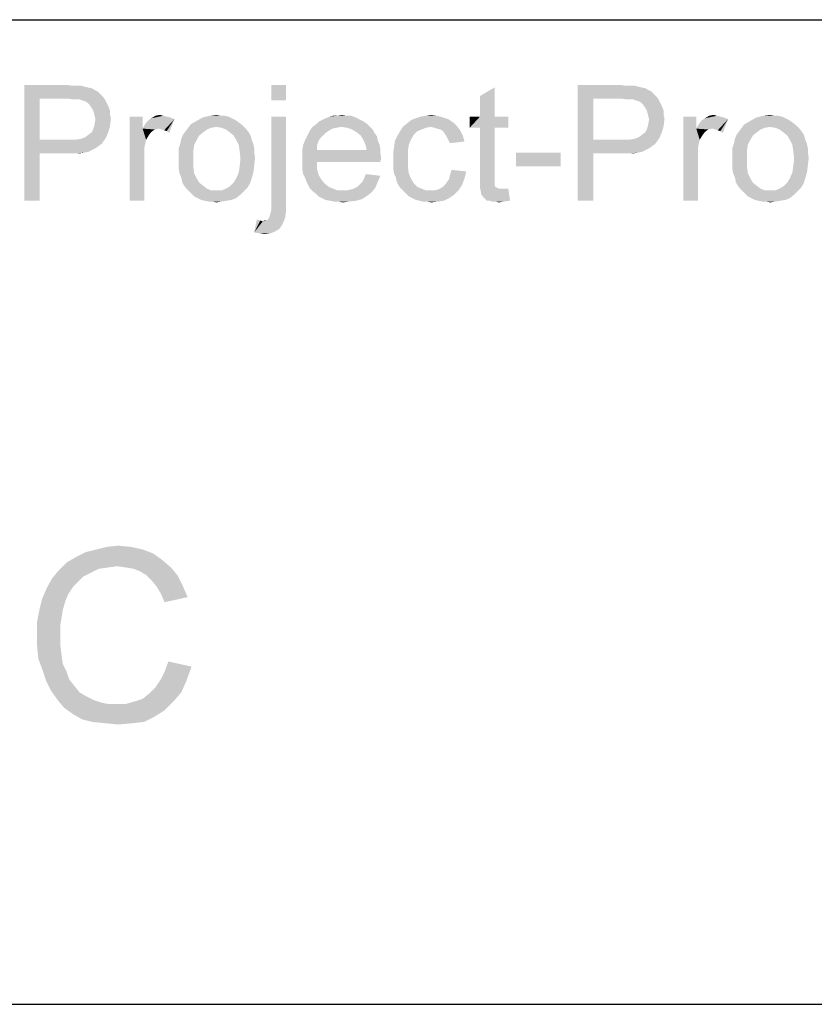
# Model space of a CAD drawing. Header units: millimetres. Extents: x 0 to 594, y 1 to 420.
# Tile 188 of 214: x 528 to 542, y 64 to 81. Entities that reach past the tile are written whole.
import ezdxf

# ---------------------------------------------------------------- set-up
doc = ezdxf.new("R2010")
doc.units = ezdxf.units.MM
doc.header["$LTSCALE"] = 32.67
doc.layers.add('61765N-2-A-2_DXF_FORMAT', color=7, linetype='CONTINUOUS')
doc.layers.add('DETAIL', color=7, linetype='CONTINUOUS')

msp = doc.modelspace()

# ---------------------------------------------------------------- linework, layer by layer
at = {"layer": '61765N-2-A-2_DXF_FORMAT', "color": 2, "linetype": 'Continuous'}
for p, q in [((409, 80.662), (584, 80.662)), ((409, 63.662), (584, 63.662))]:
    msp.add_line(p, q, dxfattribs=at)
at = {"layer": 'DETAIL', "color": 2, "linetype": 'Continuous'}
for points in [[(528.4222, 79.537), (529.1482, 79.537), (528.6889, 79.3)], [(528.6889, 79.3), (528.4222, 77.537), (528.4222, 79.537)], [(529.1482, 79.537), (529.2519, 79.5222), (528.6889, 79.3)], [(529.4, 79.5222), (529.4593, 79.5074), (528.6889, 79.3)], [(529.3259, 79.5222), (529.4, 79.5222), (528.6889, 79.3)], [(529.2519, 79.5222), (529.3259, 79.5222), (528.6889, 79.3)], [(529.4593, 79.5074), (529.5185, 79.4926), (528.6889, 79.3)], [(529.5185, 79.4926), (529.5926, 79.4777), (528.6889, 79.3)], [(529.5926, 79.4777), (529.637, 79.4481), (528.6889, 79.3)], [(529.637, 79.4481), (529.6963, 79.4185), (528.6889, 79.3)], [(529.6963, 79.4185), (529.7407, 79.374), (528.6889, 79.3)], [(532.9407, 79.537), (532.6889, 79.2703), (532.6889, 79.537)], [(532.6889, 79.2703), (532.9407, 79.537), (532.9407, 79.2703)], [(536.2889, 78.9889), (536.2889, 79.3444), (536.5407, 79.4926)], [(536.2889, 78.9889), (536.5407, 79.4926), (536.5407, 78.9889)], [(537.9778, 79.537), (538.7037, 79.537), (538.2444, 79.3)], [(538.2444, 79.3), (537.9778, 77.537), (537.9778, 79.537)], [(538.7037, 79.537), (538.8074, 79.5222), (538.2444, 79.3)], [(538.9556, 79.5222), (539.0148, 79.5074), (538.2444, 79.3)], [(538.8815, 79.5222), (538.9556, 79.5222), (538.2444, 79.3)], [(538.8074, 79.5222), (538.8815, 79.5222), (538.2444, 79.3)], [(539.0148, 79.5074), (539.0741, 79.4926), (538.2444, 79.3)], [(539.0741, 79.4926), (539.1482, 79.4777), (538.2444, 79.3)], [(539.1482, 79.4777), (539.1926, 79.4481), (538.2444, 79.3)], [(539.1926, 79.4481), (539.2519, 79.4185), (538.2444, 79.3)], [(539.2519, 79.4185), (539.2963, 79.374), (538.2444, 79.3)], [(528.6889, 79.3), (528.6889, 78.5889), (528.4222, 77.537)], [(529.7407, 79.374), (529.7852, 79.3296), (528.6889, 79.3)], [(529.1778, 79.3), (528.6889, 79.3), (529.7852, 79.3296)], [(529.2667, 79.2851), (529.1778, 79.3), (529.7852, 79.3296)], [(529.3259, 79.2851), (529.2667, 79.2851), (529.7852, 79.3296)], [(529.3852, 79.2851), (529.3259, 79.2851), (529.7852, 79.3296)], [(529.3852, 79.2851), (529.7852, 79.3296), (529.8148, 79.2851)], [(529.8148, 79.2851), (529.4148, 79.2703), (529.3852, 79.2851)], [(529.4741, 79.2555), (529.4148, 79.2703), (529.8148, 79.2851)], [(529.5185, 79.2259), (529.4741, 79.2555), (529.8148, 79.2851)], [(529.5185, 79.2259), (529.8148, 79.2851), (529.8444, 79.2259)], [(529.8444, 79.2259), (529.5482, 79.1963), (529.5185, 79.2259)], [(529.5482, 79.1963), (529.8444, 79.2259), (529.8741, 79.1666)], [(538.2444, 79.3), (538.2444, 78.5889), (537.9778, 77.537)], [(539.2963, 79.374), (539.3407, 79.3296), (538.2444, 79.3)], [(538.7333, 79.3), (538.2444, 79.3), (539.3407, 79.3296)], [(538.8222, 79.2851), (538.7333, 79.3), (539.3407, 79.3296)], [(538.8815, 79.2851), (538.8222, 79.2851), (539.3407, 79.3296)], [(538.9407, 79.2851), (538.8815, 79.2851), (539.3407, 79.3296)], [(538.9407, 79.2851), (539.3407, 79.3296), (539.3704, 79.2851)], [(539.3704, 79.2851), (538.9704, 79.2703), (538.9407, 79.2851)], [(539.0296, 79.2555), (538.9704, 79.2703), (539.3704, 79.2851)], [(539.0741, 79.2259), (539.0296, 79.2555), (539.3704, 79.2851)], [(539.0741, 79.2259), (539.3704, 79.2851), (539.4, 79.2259)], [(539.4, 79.2259), (539.1037, 79.1963), (539.0741, 79.2259)], [(539.1037, 79.1963), (539.4, 79.2259), (539.4296, 79.1666)], [(529.8741, 79.1666), (529.5778, 79.1518), (529.5482, 79.1963)], [(529.6074, 79.1074), (529.5778, 79.1518), (529.8741, 79.1666)], [(529.6074, 79.1074), (529.8741, 79.1666), (529.9037, 79.0926)], [(529.9037, 79.0926), (529.6222, 79.0629), (529.6074, 79.1074)], [(529.6222, 79.0629), (529.9037, 79.0926), (529.9037, 79.0185)], [(529.9037, 79.0185), (529.637, 79.0037), (529.6222, 79.0629)], [(539.4296, 79.1666), (539.1333, 79.1518), (539.1037, 79.1963)], [(539.163, 79.1074), (539.1333, 79.1518), (539.4296, 79.1666)], [(539.163, 79.1074), (539.4296, 79.1666), (539.4593, 79.0926)], [(539.4593, 79.0926), (539.1778, 79.0629), (539.163, 79.1074)], [(539.1778, 79.0629), (539.4593, 79.0926), (539.4593, 79.0185)], [(539.4593, 79.0185), (539.1926, 79.0037), (539.1778, 79.0629)], [(529.637, 79.0037), (529.9037, 79.0185), (529.9185, 78.9592)], [(529.9185, 78.9592), (529.6519, 78.9444), (529.637, 79.0037)], [(529.637, 78.8555), (529.6519, 78.9444), (529.9185, 78.9592)], [(529.637, 78.8555), (529.9185, 78.9592), (529.9037, 78.8259)], [(530.4667, 78.9889), (530.4667, 78.7814), (530.2444, 77.537)], [(530.4667, 78.9889), (530.2444, 77.537), (530.2444, 78.9889)], [(530.4667, 78.7814), (530.4963, 78.8407), (531.0148, 78.9444)], [(530.7482, 78.7814), (530.4667, 78.7814), (531.0148, 78.9444)], [(530.4963, 78.8407), (530.5407, 78.9), (531.0148, 78.9444)], [(530.5407, 78.9), (530.5704, 78.9296), (531.0148, 78.9444)], [(531.0148, 78.9444), (530.5704, 78.9296), (530.6148, 78.9592)], [(530.8222, 79.0037), (530.8815, 78.9889), (530.6148, 78.9592)], [(530.8222, 79.0037), (530.6148, 78.9592), (530.6889, 79.0037)], [(530.8815, 78.9889), (530.9407, 78.974), (530.6148, 78.9592)], [(530.6148, 78.9592), (530.9407, 78.974), (531.0148, 78.9444)], [(530.6889, 79.0037), (530.763, 79.0185), (530.8222, 79.0037)], [(530.7926, 78.7666), (530.7482, 78.7814), (531.0148, 78.9444)], [(530.837, 78.7518), (530.7926, 78.7666), (531.0148, 78.9444)], [(530.8815, 78.737), (530.837, 78.7518), (531.0148, 78.9444)], [(530.8815, 78.737), (531.0148, 78.9444), (530.9259, 78.7074)], [(532.1111, 78.9), (531.2963, 78.8555), (531.4, 78.9148)], [(531.2963, 78.8555), (532.1111, 78.9), (532.1704, 78.8555)], [(532.0074, 78.9592), (531.4, 78.9148), (531.5037, 78.974)], [(532.0074, 78.9592), (532.0667, 78.9296), (531.4, 78.9148)], [(531.4, 78.9148), (532.0667, 78.9296), (532.1111, 78.9)], [(531.8741, 79.0037), (531.9482, 78.9889), (531.5037, 78.974)], [(531.8148, 79.0037), (531.8741, 79.0037), (531.5037, 78.974)], [(531.8148, 79.0037), (531.5037, 78.974), (531.6222, 79.0037)], [(531.5037, 78.974), (531.9482, 78.9889), (532.0074, 78.9592)], [(531.6222, 79.0037), (531.7407, 79.0185), (531.8148, 79.0037)], [(532.9407, 78.9889), (532.6889, 77.4926), (532.6889, 78.9889)], [(532.6889, 77.4926), (532.9407, 78.9889), (532.9407, 77.4777)], [(534.2889, 78.9), (533.4593, 78.8555), (533.5037, 78.9)], [(533.4593, 78.8555), (534.2889, 78.9), (534.3482, 78.8555)], [(534.2296, 78.9296), (533.5037, 78.9), (533.563, 78.9296)], [(533.5037, 78.9), (534.2296, 78.9296), (534.2889, 78.9)], [(534.1704, 78.9592), (533.563, 78.9296), (533.6222, 78.9592)], [(533.563, 78.9296), (534.1704, 78.9592), (534.2296, 78.9296)], [(534.1111, 78.9889), (533.6222, 78.9592), (533.6963, 78.9889)], [(533.6222, 78.9592), (534.1111, 78.9889), (534.1704, 78.9592)], [(533.9778, 79.0037), (534.0519, 79.0037), (533.6963, 78.9889)], [(533.8296, 79.0037), (533.9778, 79.0037), (533.6963, 78.9889)], [(533.8296, 79.0037), (533.6963, 78.9889), (533.7556, 79.0037)], [(533.6963, 78.9889), (534.0519, 79.0037), (534.1111, 78.9889)], [(533.8296, 79.0037), (533.9037, 79.0185), (533.9778, 79.0037)], [(535.8296, 78.8851), (535.0296, 78.8703), (535.1037, 78.9296)], [(535.0296, 78.8703), (535.8296, 78.8851), (535.8889, 78.8259)], [(535.7407, 78.9444), (535.1037, 78.9296), (535.1778, 78.9592)], [(535.1037, 78.9296), (535.7407, 78.9444), (535.8296, 78.8851)], [(535.6519, 78.974), (535.1778, 78.9592), (535.2667, 78.9889)], [(535.1778, 78.9592), (535.6519, 78.974), (535.7407, 78.9444)], [(535.5482, 79.0037), (535.2667, 78.9889), (535.3556, 79.0037)], [(535.2667, 78.9889), (535.5482, 79.0037), (535.6519, 78.974)], [(535.3556, 79.0037), (535.4444, 79.0185), (535.5482, 79.0037)], [(536.5407, 78.9889), (536.7778, 78.9889), (536.1111, 78.7963)], [(536.2889, 78.9889), (536.5407, 78.9889), (536.1111, 78.7963)], [(536.2889, 78.9889), (536.1111, 78.7963), (536.1111, 78.9889)], [(536.2889, 78.7963), (536.1111, 78.7963), (536.7778, 78.9889)], [(536.5407, 78.7963), (536.2889, 78.7963), (536.7778, 78.9889)], [(536.5407, 78.7963), (536.7778, 78.9889), (536.7778, 78.7963)], [(539.1926, 79.0037), (539.4593, 79.0185), (539.4741, 78.9592)], [(539.4741, 78.9592), (539.2074, 78.9444), (539.1926, 79.0037)], [(539.1926, 78.8555), (539.2074, 78.9444), (539.4741, 78.9592)], [(539.1926, 78.8555), (539.4741, 78.9592), (539.4593, 78.8259)], [(540.0222, 78.9889), (540.0222, 78.7814), (539.8, 77.537)], [(540.0222, 78.9889), (539.8, 77.537), (539.8, 78.9889)], [(540.0222, 78.7814), (540.0519, 78.8407), (540.5704, 78.9444)], [(540.3037, 78.7814), (540.0222, 78.7814), (540.5704, 78.9444)], [(540.0519, 78.8407), (540.0963, 78.9), (540.5704, 78.9444)], [(540.0963, 78.9), (540.1259, 78.9296), (540.5704, 78.9444)], [(540.5704, 78.9444), (540.1259, 78.9296), (540.1704, 78.9592)], [(540.3778, 79.0037), (540.437, 78.9889), (540.1704, 78.9592)], [(540.3778, 79.0037), (540.1704, 78.9592), (540.2444, 79.0037)], [(540.437, 78.9889), (540.4963, 78.974), (540.1704, 78.9592)], [(540.1704, 78.9592), (540.4963, 78.974), (540.5704, 78.9444)], [(540.2444, 79.0037), (540.3185, 79.0185), (540.3778, 79.0037)], [(540.3482, 78.7666), (540.3037, 78.7814), (540.5704, 78.9444)], [(540.3926, 78.7518), (540.3482, 78.7666), (540.5704, 78.9444)], [(540.437, 78.737), (540.3926, 78.7518), (540.5704, 78.9444)], [(540.437, 78.737), (540.5704, 78.9444), (540.4815, 78.7074)], [(541.6667, 78.9), (540.8519, 78.8555), (540.9556, 78.9148)], [(540.8519, 78.8555), (541.6667, 78.9), (541.7259, 78.8555)], [(541.563, 78.9592), (540.9556, 78.9148), (541.0593, 78.974)], [(541.563, 78.9592), (541.6222, 78.9296), (540.9556, 78.9148)], [(540.9556, 78.9148), (541.6222, 78.9296), (541.6667, 78.9)], [(541.4296, 79.0037), (541.5037, 78.9889), (541.0593, 78.974)], [(541.3704, 79.0037), (541.4296, 79.0037), (541.0593, 78.974)], [(541.3704, 79.0037), (541.0593, 78.974), (541.1778, 79.0037)], [(541.0593, 78.974), (541.5037, 78.9889), (541.563, 78.9592)], [(541.1778, 79.0037), (541.2963, 79.0185), (541.3704, 79.0037)], [(529.4741, 78.6333), (529.5333, 78.6777), (529.8741, 78.7222)], [(529.4741, 78.6333), (529.8741, 78.7222), (529.8296, 78.6185)], [(529.8741, 78.7222), (529.5333, 78.6777), (529.5926, 78.7222)], [(529.5926, 78.7222), (529.6222, 78.7963), (529.9037, 78.8259)], [(529.5926, 78.7222), (529.9037, 78.8259), (529.8741, 78.7222)], [(529.9037, 78.8259), (529.6222, 78.7963), (529.637, 78.8555)], [(530.4667, 78.7814), (530.5259, 78.5889), (530.2444, 77.537)], [(530.4667, 78.7814), (530.7482, 78.7814), (530.6741, 78.7666)], [(530.4667, 78.7814), (530.6741, 78.7666), (530.6148, 78.7222)], [(530.4667, 78.7814), (530.6148, 78.7222), (530.5704, 78.6629)], [(530.4667, 78.7814), (530.5704, 78.6629), (530.5259, 78.5889)], [(531.5185, 78.7222), (531.163, 78.6777), (531.2074, 78.737)], [(531.163, 78.6777), (531.5185, 78.7222), (531.4444, 78.6629)], [(531.6519, 78.7963), (531.5778, 78.7666), (531.2074, 78.737)], [(531.6519, 78.7963), (531.2074, 78.737), (531.2519, 78.7963)], [(531.2074, 78.737), (531.5778, 78.7666), (531.5185, 78.7222)], [(532.1704, 78.8555), (531.7407, 78.8111), (531.2519, 78.7963)], [(532.1704, 78.8555), (531.2519, 78.7963), (531.2963, 78.8555)], [(531.2519, 78.7963), (531.7407, 78.8111), (531.6519, 78.7963)], [(531.7407, 78.8111), (532.1704, 78.8555), (532.2148, 78.8111)], [(532.2148, 78.8111), (531.8296, 78.7963), (531.7407, 78.8111)], [(531.9037, 78.7666), (531.8296, 78.7963), (532.2148, 78.8111)], [(531.9037, 78.7666), (532.2148, 78.8111), (532.2593, 78.7666)], [(532.2593, 78.7666), (531.963, 78.7222), (531.9037, 78.7666)], [(531.963, 78.7222), (532.2593, 78.7666), (532.3037, 78.7074)], [(532.3037, 78.7074), (532.037, 78.6629), (531.963, 78.7222)], [(533.6667, 78.737), (533.3259, 78.6926), (533.3556, 78.7518)], [(533.3259, 78.6926), (533.6667, 78.737), (533.6074, 78.6926)], [(533.9037, 78.8111), (533.8148, 78.7963), (533.3556, 78.7518)], [(533.9037, 78.8111), (533.3556, 78.7518), (533.4, 78.8111)], [(533.8148, 78.7963), (533.7407, 78.7814), (533.3556, 78.7518)], [(533.3556, 78.7518), (533.7407, 78.7814), (533.6667, 78.737)], [(534.3482, 78.8555), (533.4, 78.8111), (533.4593, 78.8555)], [(533.9037, 78.8111), (533.4, 78.8111), (534.3482, 78.8555)], [(533.9037, 78.8111), (534.3482, 78.8555), (534.3926, 78.8111)], [(534.3926, 78.8111), (533.9926, 78.7963), (533.9037, 78.8111)], [(534.0815, 78.7666), (533.9926, 78.7963), (534.3926, 78.8111)], [(534.0815, 78.7666), (534.3926, 78.8111), (534.437, 78.7666)], [(534.437, 78.7666), (534.1556, 78.7222), (534.0815, 78.7666)], [(534.1556, 78.7222), (534.437, 78.7666), (534.4667, 78.7074)], [(534.4667, 78.7074), (534.2296, 78.6629), (534.1556, 78.7222)], [(535.2074, 78.737), (535.1482, 78.6777), (534.8667, 78.6629)], [(535.2074, 78.737), (534.8667, 78.6629), (534.9111, 78.737)], [(535.4444, 78.8111), (535.3556, 78.7963), (534.9111, 78.737)], [(535.4444, 78.8111), (534.9111, 78.737), (534.9556, 78.8111)], [(535.3556, 78.7963), (535.2815, 78.7666), (534.9111, 78.737)], [(534.9111, 78.737), (535.2815, 78.7666), (535.2074, 78.737)], [(535.8889, 78.8259), (534.9556, 78.8111), (535.0296, 78.8703)], [(535.4444, 78.8111), (534.9556, 78.8111), (535.8889, 78.8259)], [(535.5037, 78.7963), (535.4444, 78.8111), (535.8889, 78.8259)], [(535.5482, 78.7814), (535.5037, 78.7963), (535.8889, 78.8259)], [(535.6074, 78.7666), (535.5482, 78.7814), (535.8889, 78.8259)], [(535.6074, 78.7666), (535.8889, 78.8259), (535.9482, 78.7518)], [(535.9482, 78.7518), (535.6519, 78.737), (535.6074, 78.7666)], [(535.6815, 78.6926), (535.6519, 78.737), (535.9482, 78.7518)], [(535.6815, 78.6926), (535.9482, 78.7518), (535.9926, 78.6629)], [(536.5407, 78.7963), (536.2889, 77.9518), (536.2889, 78.7963)], [(536.2889, 77.9518), (536.5407, 78.7963), (536.5407, 77.937)], [(539.0296, 78.6333), (539.0889, 78.6777), (539.4296, 78.7222)], [(539.0296, 78.6333), (539.4296, 78.7222), (539.3852, 78.6185)], [(539.4296, 78.7222), (539.0889, 78.6777), (539.1482, 78.7222)], [(539.1482, 78.7222), (539.1778, 78.7963), (539.4593, 78.8259)], [(539.1482, 78.7222), (539.4593, 78.8259), (539.4296, 78.7222)], [(539.4593, 78.8259), (539.1778, 78.7963), (539.1926, 78.8555)], [(540.0222, 78.7814), (540.0815, 78.5889), (539.8, 77.537)], [(540.0222, 78.7814), (540.3037, 78.7814), (540.2296, 78.7666)], [(540.0222, 78.7814), (540.2296, 78.7666), (540.1704, 78.7222)], [(540.0222, 78.7814), (540.1704, 78.7222), (540.1259, 78.6629)], [(540.0222, 78.7814), (540.1259, 78.6629), (540.0815, 78.5889)], [(541.0741, 78.7222), (540.7185, 78.6777), (540.763, 78.737)], [(540.7185, 78.6777), (541.0741, 78.7222), (541, 78.6629)], [(541.2074, 78.7963), (541.1333, 78.7666), (540.763, 78.737)], [(541.2074, 78.7963), (540.763, 78.737), (540.8074, 78.7963)], [(540.763, 78.737), (541.1333, 78.7666), (541.0741, 78.7222)], [(541.7259, 78.8555), (541.2963, 78.8111), (540.8074, 78.7963)], [(541.7259, 78.8555), (540.8074, 78.7963), (540.8519, 78.8555)], [(540.8074, 78.7963), (541.2963, 78.8111), (541.2074, 78.7963)], [(541.2963, 78.8111), (541.7259, 78.8555), (541.7704, 78.8111)], [(541.7704, 78.8111), (541.3852, 78.7963), (541.2963, 78.8111)], [(541.4593, 78.7666), (541.3852, 78.7963), (541.7704, 78.8111)], [(541.4593, 78.7666), (541.7704, 78.8111), (541.8148, 78.7666)], [(541.8148, 78.7666), (541.5185, 78.7222), (541.4593, 78.7666)], [(541.5185, 78.7222), (541.8148, 78.7666), (541.8593, 78.7074)], [(541.8593, 78.7074), (541.5926, 78.6629), (541.5185, 78.7222)], [(528.6889, 78.5889), (528.6889, 78.3518), (528.4222, 77.537)], [(529.2963, 78.5889), (529.7556, 78.5148), (528.6889, 78.3518)], [(529.1778, 78.5889), (529.2963, 78.5889), (528.6889, 78.3518)], [(528.6889, 78.5889), (529.1778, 78.5889), (528.6889, 78.3518)], [(529.2963, 78.5889), (529.4, 78.6037), (529.8296, 78.6185)], [(529.2963, 78.5889), (529.8296, 78.6185), (529.7556, 78.5148)], [(529.8296, 78.6185), (529.4, 78.6037), (529.4741, 78.6333)], [(530.5259, 78.5889), (530.4963, 78.4555), (530.2444, 77.537)], [(531.4, 78.5889), (531.1185, 78.5296), (531.1333, 78.6037)], [(531.1185, 78.5296), (531.4, 78.5889), (531.3556, 78.5)], [(531.4444, 78.6629), (531.1333, 78.6037), (531.163, 78.6777)], [(531.1333, 78.6037), (531.4444, 78.6629), (531.4, 78.5889)], [(532.037, 78.6629), (532.3037, 78.7074), (532.3333, 78.6481)], [(532.3333, 78.6481), (532.0815, 78.5889), (532.037, 78.6629)], [(532.0815, 78.5889), (532.3333, 78.6481), (532.3482, 78.5889)], [(532.3482, 78.5889), (532.1259, 78.5), (532.0815, 78.5889)], [(532.3482, 78.5889), (532.3778, 78.5148), (532.1259, 78.5)], [(533.5037, 78.574), (533.237, 78.5), (533.2667, 78.574)], [(533.237, 78.5), (533.5037, 78.574), (533.4741, 78.4851)], [(533.5482, 78.6333), (533.2667, 78.574), (533.2963, 78.6333)], [(533.2667, 78.574), (533.5482, 78.6333), (533.5037, 78.574)], [(533.6074, 78.6926), (533.2963, 78.6333), (533.3259, 78.6926)], [(533.2963, 78.6333), (533.6074, 78.6926), (533.5482, 78.6333)], [(534.2296, 78.6629), (534.4667, 78.7074), (534.5111, 78.6481)], [(534.5111, 78.6481), (534.2593, 78.6185), (534.2296, 78.6629)], [(534.2593, 78.6185), (534.5111, 78.6481), (534.5259, 78.574)], [(534.5259, 78.574), (534.2889, 78.5592), (534.2593, 78.6185)], [(534.2889, 78.5592), (534.5259, 78.574), (534.5556, 78.5)], [(534.5556, 78.5), (534.3185, 78.4851), (534.2889, 78.5592)], [(535.0593, 78.5), (534.8074, 78.4703), (534.8222, 78.574)], [(535.1037, 78.6037), (534.8222, 78.574), (534.8667, 78.6629)], [(534.8222, 78.574), (535.1037, 78.6037), (535.0593, 78.5)], [(534.8667, 78.6629), (535.1482, 78.6777), (535.1037, 78.6037)], [(535.9926, 78.6629), (535.7111, 78.6481), (535.6815, 78.6926)], [(535.7407, 78.5889), (535.7111, 78.6481), (535.9926, 78.6629)], [(535.7407, 78.5889), (535.9926, 78.6629), (536.0222, 78.5592)], [(536.0222, 78.5592), (535.7704, 78.5296), (535.7407, 78.5889)], [(538.2444, 78.5889), (538.2444, 78.3518), (537.9778, 77.537)], [(538.8519, 78.5889), (539.3111, 78.5148), (538.2444, 78.3518)], [(538.7333, 78.5889), (538.8519, 78.5889), (538.2444, 78.3518)], [(538.2444, 78.5889), (538.7333, 78.5889), (538.2444, 78.3518)], [(538.8519, 78.5889), (538.9556, 78.6037), (539.3852, 78.6185)], [(538.8519, 78.5889), (539.3852, 78.6185), (539.3111, 78.5148)], [(539.3852, 78.6185), (538.9556, 78.6037), (539.0296, 78.6333)], [(540.0815, 78.5889), (540.0519, 78.4555), (539.8, 77.537)], [(540.9556, 78.5889), (540.6741, 78.5296), (540.6889, 78.6037)], [(540.6741, 78.5296), (540.9556, 78.5889), (540.9111, 78.5)], [(541, 78.6629), (540.6889, 78.6037), (540.7185, 78.6777)], [(540.6889, 78.6037), (541, 78.6629), (540.9556, 78.5889)], [(541.5926, 78.6629), (541.8593, 78.7074), (541.8889, 78.6481)], [(541.8889, 78.6481), (541.637, 78.5889), (541.5926, 78.6629)], [(541.637, 78.5889), (541.8889, 78.6481), (541.9037, 78.5889)], [(541.9037, 78.5889), (541.6815, 78.5), (541.637, 78.5889)], [(541.9037, 78.5889), (541.9333, 78.5148), (541.6815, 78.5)], [(529.7556, 78.5148), (529.7111, 78.4851), (528.6889, 78.3518)], [(529.7111, 78.4851), (529.6519, 78.4407), (528.6889, 78.3518)], [(529.6519, 78.4407), (529.5926, 78.4111), (528.6889, 78.3518)], [(529.5926, 78.4111), (529.5333, 78.3814), (528.6889, 78.3518)], [(529.5333, 78.3814), (529.4593, 78.3666), (528.6889, 78.3518)], [(530.4963, 78.4555), (530.4963, 78.2926), (530.2444, 77.537)], [(531.3556, 78.5), (531.0889, 78.4407), (531.1185, 78.5296)], [(531.0889, 78.4407), (531.3556, 78.5), (531.3407, 78.3814)], [(531.3407, 78.3814), (531.0889, 78.3518), (531.0889, 78.4407)], [(531.0889, 78.2629), (531.0889, 78.3518), (531.3407, 78.3814)], [(531.0889, 78.2629), (531.3407, 78.3814), (531.3407, 78.2629)], [(532.1259, 78.5), (532.3778, 78.5148), (532.3926, 78.4407)], [(532.3926, 78.4407), (532.1407, 78.3963), (532.1259, 78.5)], [(532.1407, 78.3963), (532.3926, 78.4407), (532.3926, 78.3666)], [(532.3926, 78.3666), (532.1556, 78.2629), (532.1407, 78.3963)], [(533.4741, 78.4851), (533.2222, 78.4111), (533.237, 78.5)], [(533.2222, 78.4111), (533.4741, 78.4851), (533.4741, 78.4111)], [(534.3333, 78.4111), (534.5704, 78.3518), (533.2222, 78.337)], [(533.4741, 78.4111), (534.3333, 78.4111), (533.2222, 78.337)], [(533.4741, 78.4111), (533.2222, 78.337), (533.2222, 78.4111)], [(534.3185, 78.4851), (534.5556, 78.5), (534.5704, 78.4259)], [(534.5704, 78.4259), (534.3333, 78.4111), (534.3185, 78.4851)], [(534.3333, 78.4111), (534.5704, 78.4259), (534.5704, 78.3518)], [(535.0444, 78.3963), (534.7926, 78.3666), (534.8074, 78.4703)], [(534.7926, 78.3666), (535.0444, 78.3963), (535.0444, 78.2629)], [(534.8074, 78.4703), (535.0593, 78.5), (535.0444, 78.3963)], [(539.3111, 78.5148), (539.2667, 78.4851), (538.2444, 78.3518)], [(539.2667, 78.4851), (539.2074, 78.4407), (538.2444, 78.3518)], [(539.2074, 78.4407), (539.1482, 78.4111), (538.2444, 78.3518)], [(539.1482, 78.4111), (539.0889, 78.3814), (538.2444, 78.3518)], [(539.0889, 78.3814), (539.0148, 78.3666), (538.2444, 78.3518)], [(540.0519, 78.4555), (540.0519, 78.2926), (539.8, 77.537)], [(540.9111, 78.5), (540.6444, 78.4407), (540.6741, 78.5296)], [(540.6444, 78.4407), (540.9111, 78.5), (540.8963, 78.3814)], [(540.8963, 78.3814), (540.6444, 78.3518), (540.6444, 78.4407)], [(540.6444, 78.2629), (540.6444, 78.3518), (540.8963, 78.3814)], [(540.6444, 78.2629), (540.8963, 78.3814), (540.8963, 78.2629)], [(541.6815, 78.5), (541.9333, 78.5148), (541.9482, 78.4407)], [(541.9482, 78.4407), (541.6963, 78.3963), (541.6815, 78.5)], [(541.6963, 78.3963), (541.9482, 78.4407), (541.9482, 78.3666)], [(541.9482, 78.3666), (541.7111, 78.2629), (541.6963, 78.3963)], [(528.4222, 77.537), (528.6889, 78.3518), (528.6889, 77.537)], [(529.1778, 78.3518), (528.6889, 78.3518), (529.4593, 78.3666)], [(529.2815, 78.3518), (529.1778, 78.3518), (529.4593, 78.3666)], [(529.2815, 78.3518), (529.4593, 78.3666), (529.3704, 78.3518)], [(530.2444, 77.537), (530.4963, 78.2926), (530.4963, 77.537)], [(531.3407, 78.2629), (531.0889, 78.174), (531.0889, 78.2629)], [(531.0889, 78.174), (531.3407, 78.2629), (531.3407, 78.1296)], [(532.3926, 78.1444), (532.1407, 78.1296), (532.1556, 78.2629)], [(532.3926, 78.3666), (532.4074, 78.2777), (532.1556, 78.2629)], [(532.1556, 78.2629), (532.4074, 78.2777), (532.3926, 78.1444)], [(533.2222, 78.337), (534.5704, 78.3518), (534.5852, 78.2629)], [(534.5852, 78.2629), (533.2222, 78.2481), (533.2222, 78.337)], [(533.2222, 78.2481), (534.5852, 78.2629), (534.5704, 78.2333)], [(533.2222, 78.2481), (534.5704, 78.2333), (533.4741, 78.2037)], [(533.4741, 78.2037), (533.2222, 78.1592), (533.2222, 78.2481)], [(533.2222, 78.1592), (533.4741, 78.2037), (533.4741, 78.0851)], [(533.4741, 78.2037), (534.5704, 78.2333), (534.5704, 78.2037)], [(535.0444, 78.2629), (534.7926, 78.2481), (534.7926, 78.3666)], [(534.7926, 78.1592), (534.7926, 78.2481), (535.0444, 78.2629)], [(534.7926, 78.1592), (535.0444, 78.2629), (535.0444, 78.1296)], [(537.6815, 78.3666), (536.9111, 78.1296), (536.9111, 78.3666)], [(536.9111, 78.1296), (537.6815, 78.3666), (537.6815, 78.1296)], [(537.9778, 77.537), (538.2444, 78.3518), (538.2444, 77.537)], [(538.7333, 78.3518), (538.2444, 78.3518), (539.0148, 78.3666)], [(538.837, 78.3518), (538.7333, 78.3518), (539.0148, 78.3666)], [(538.837, 78.3518), (539.0148, 78.3666), (538.9259, 78.3518)], [(539.8, 77.537), (540.0519, 78.2926), (540.0519, 77.537)], [(540.8963, 78.2629), (540.6444, 78.174), (540.6444, 78.2629)], [(540.6444, 78.174), (540.8963, 78.2629), (540.8963, 78.1296)], [(541.9482, 78.1444), (541.6963, 78.1296), (541.7111, 78.2629)], [(541.9482, 78.3666), (541.963, 78.2777), (541.7111, 78.2629)], [(541.7111, 78.2629), (541.963, 78.2777), (541.9482, 78.1444)], [(531.3407, 78.1296), (531.0889, 78.0851), (531.0889, 78.174)], [(531.1037, 78.0111), (531.0889, 78.0851), (531.3407, 78.1296)], [(531.1037, 78.0111), (531.3407, 78.1296), (531.3556, 78.0111)], [(532.1259, 78.0259), (532.1407, 78.1296), (532.3926, 78.1444)], [(532.1259, 78.0259), (532.3926, 78.1444), (532.3778, 78.0259)], [(533.4741, 78.0851), (533.2222, 78.0703), (533.2222, 78.1592)], [(533.237, 77.9963), (533.2222, 78.0703), (533.4741, 78.0851)], [(533.237, 77.9963), (533.4741, 78.0851), (533.5037, 77.9814)], [(535.0444, 78.1296), (534.7926, 78.0851), (534.7926, 78.1592)], [(534.7926, 78.0851), (535.0444, 78.1296), (535.0593, 78.0111)], [(535.0593, 78.0111), (534.8074, 77.9963), (534.7926, 78.0851)], [(536.0519, 78.0407), (535.7704, 77.9814), (535.8, 78.0703)], [(535.7704, 77.9814), (536.0519, 78.0407), (536.0222, 77.9222)], [(540.8963, 78.1296), (540.6444, 78.0851), (540.6444, 78.174)], [(540.6593, 78.0111), (540.6444, 78.0851), (540.8963, 78.1296)], [(540.6593, 78.0111), (540.8963, 78.1296), (540.9111, 78.0111)], [(541.6815, 78.0259), (541.6963, 78.1296), (541.9482, 78.1444)], [(541.6815, 78.0259), (541.9482, 78.1444), (541.9333, 78.0259)], [(531.3556, 78.0111), (531.1333, 77.937), (531.1037, 78.0111)], [(531.1333, 77.937), (531.3556, 78.0111), (531.4, 77.9222)], [(531.4, 77.9222), (531.1482, 77.8629), (531.1333, 77.937)], [(531.1482, 77.8629), (531.4, 77.9222), (531.4444, 77.8481)], [(531.4444, 77.8481), (531.1778, 77.8037), (531.1482, 77.8629)], [(532.3482, 77.9222), (532.037, 77.8481), (532.0815, 77.9222)], [(532.037, 77.8481), (532.3482, 77.9222), (532.3185, 77.8333)], [(532.3778, 78.0259), (532.0815, 77.9222), (532.1259, 78.0259)], [(532.0815, 77.9222), (532.3778, 78.0259), (532.3482, 77.9222)], [(533.5037, 77.9814), (533.2667, 77.937), (533.237, 77.9963)], [(533.2667, 77.937), (533.5037, 77.9814), (533.5482, 77.9074)], [(533.5482, 77.9074), (533.2963, 77.8629), (533.2667, 77.937)], [(533.2963, 77.8629), (533.5482, 77.9074), (533.6074, 77.8333)], [(533.6074, 77.8333), (533.3259, 77.8037), (533.2963, 77.8629)], [(534.1704, 77.774), (534.2148, 77.8185), (534.5259, 77.8629)], [(534.1704, 77.774), (534.5259, 77.8629), (534.4815, 77.7592)], [(534.5259, 77.8629), (534.2148, 77.8185), (534.2593, 77.8629)], [(534.2593, 77.8629), (534.2889, 77.9222), (534.5704, 77.9666)], [(534.2593, 77.8629), (534.5704, 77.9666), (534.5259, 77.8629)], [(534.5704, 77.9666), (534.2889, 77.9222), (534.3185, 77.9963)], [(534.837, 77.937), (534.8074, 77.9963), (535.0593, 78.0111)], [(534.837, 77.937), (535.0593, 78.0111), (535.1037, 77.9074)], [(535.1037, 77.9074), (534.8519, 77.8629), (534.837, 77.937)], [(534.8519, 77.8629), (535.1037, 77.9074), (535.1482, 77.8333)], [(535.1482, 77.8333), (534.8815, 77.8037), (534.8519, 77.8629)], [(535.7111, 77.8481), (535.7556, 77.9074), (536.0222, 77.9222)], [(535.7111, 77.8481), (536.0222, 77.9222), (535.9778, 77.8037)], [(536.0222, 77.9222), (535.7556, 77.9074), (535.7704, 77.9814)], [(536.5407, 77.937), (536.2889, 77.8481), (536.2889, 77.9518)], [(536.5407, 77.937), (536.5407, 77.8926), (536.2889, 77.8481)], [(536.2889, 77.8481), (536.5407, 77.8926), (536.5407, 77.8481)], [(540.9111, 78.0111), (540.6889, 77.937), (540.6593, 78.0111)], [(540.6889, 77.937), (540.9111, 78.0111), (540.9556, 77.9222)], [(540.9556, 77.9222), (540.7037, 77.8629), (540.6889, 77.937)], [(540.7037, 77.8629), (540.9556, 77.9222), (541, 77.8481)], [(541, 77.8481), (540.7333, 77.8037), (540.7037, 77.8629)], [(541.9037, 77.9222), (541.5926, 77.8481), (541.637, 77.9222)], [(541.5926, 77.8481), (541.9037, 77.9222), (541.8741, 77.8333)], [(541.9333, 78.0259), (541.637, 77.9222), (541.6815, 78.0259)], [(541.637, 77.9222), (541.9333, 78.0259), (541.9037, 77.9222)], [(531.1778, 77.8037), (531.4444, 77.8481), (531.5185, 77.7889)], [(531.5185, 77.7889), (531.2222, 77.7444), (531.1778, 77.8037)], [(531.2222, 77.7444), (531.5185, 77.7889), (531.5778, 77.7444)], [(531.5778, 77.7444), (531.2667, 77.7), (531.2222, 77.7444)], [(531.5778, 77.7444), (531.6519, 77.7148), (531.2667, 77.7)], [(531.7407, 77.7148), (531.8296, 77.7148), (531.2667, 77.7)], [(531.6519, 77.7148), (531.7407, 77.7148), (531.2667, 77.7)], [(532.2148, 77.7), (531.2667, 77.7), (531.8296, 77.7148)], [(532.2148, 77.7), (531.3111, 77.6555), (531.2667, 77.7)], [(531.3111, 77.6555), (532.2148, 77.7), (532.1556, 77.6407)], [(531.8296, 77.7148), (531.9037, 77.7444), (532.2741, 77.7592)], [(531.8296, 77.7148), (532.2741, 77.7592), (532.2148, 77.7)], [(532.2741, 77.7592), (531.9037, 77.7444), (531.9778, 77.7889)], [(532.3185, 77.8333), (531.9778, 77.7889), (532.037, 77.8481)], [(531.9778, 77.7889), (532.3185, 77.8333), (532.2741, 77.7592)], [(533.3259, 77.8037), (533.6074, 77.8333), (533.6815, 77.774)], [(533.6815, 77.774), (533.3556, 77.7444), (533.3259, 77.8037)], [(533.3556, 77.7444), (533.6815, 77.774), (533.7556, 77.7444)], [(533.7556, 77.7444), (533.4, 77.7), (533.3556, 77.7444)], [(533.7556, 77.7444), (533.8296, 77.7148), (533.4, 77.7)], [(533.9185, 77.7148), (533.9926, 77.7148), (533.4, 77.7)], [(533.8296, 77.7148), (533.9185, 77.7148), (533.4, 77.7)], [(534.4222, 77.6851), (533.4, 77.7), (533.9926, 77.7148)], [(534.4222, 77.6851), (533.4593, 77.6555), (533.4, 77.7)], [(533.9926, 77.7148), (534.0519, 77.7296), (534.4815, 77.7592)], [(533.9926, 77.7148), (534.4815, 77.7592), (534.4222, 77.6851)], [(534.0519, 77.7296), (534.1111, 77.7444), (534.4815, 77.7592)], [(534.4815, 77.7592), (534.1111, 77.7444), (534.1704, 77.774)], [(534.8815, 77.8037), (535.1482, 77.8333), (535.2074, 77.774)], [(535.2074, 77.774), (534.9259, 77.7444), (534.8815, 77.8037)], [(534.9259, 77.7444), (535.2074, 77.774), (535.2815, 77.7444)], [(535.2815, 77.7444), (534.9704, 77.7), (534.9259, 77.7444)], [(535.2815, 77.7444), (535.3556, 77.7148), (534.9704, 77.7)], [(535.5037, 77.7148), (535.9185, 77.7148), (534.9704, 77.7)], [(535.4296, 77.7148), (535.5037, 77.7148), (534.9704, 77.7)], [(535.3556, 77.7148), (535.4296, 77.7148), (534.9704, 77.7)], [(535.0148, 77.6555), (534.9704, 77.7), (535.9185, 77.7148)], [(535.0148, 77.6555), (535.9185, 77.7148), (535.8444, 77.6407)], [(535.5037, 77.7148), (535.563, 77.7296), (535.9778, 77.8037)], [(535.5037, 77.7148), (535.9778, 77.8037), (535.9185, 77.7148)], [(535.563, 77.7296), (535.6222, 77.7592), (535.9778, 77.8037)], [(535.6222, 77.7592), (535.6667, 77.7889), (535.9778, 77.8037)], [(535.9778, 77.8037), (535.6667, 77.7889), (535.7111, 77.8481)], [(536.5407, 77.8481), (536.5407, 77.8185), (536.2889, 77.7592)], [(536.5407, 77.8481), (536.2889, 77.7592), (536.2889, 77.8481)], [(536.5407, 77.8185), (536.5407, 77.8037), (536.2889, 77.7592)], [(536.5407, 77.8037), (536.5556, 77.774), (536.2889, 77.7592)], [(536.2889, 77.7592), (536.5556, 77.774), (536.5852, 77.7592)], [(536.5852, 77.7592), (536.3037, 77.7), (536.2889, 77.7592)], [(536.5852, 77.7592), (536.6148, 77.7444), (536.3037, 77.7)], [(536.7185, 77.7444), (536.7778, 77.7444), (536.3037, 77.7)], [(536.6741, 77.7444), (536.7185, 77.7444), (536.3037, 77.7)], [(536.6148, 77.7444), (536.6741, 77.7444), (536.3037, 77.7)], [(536.3037, 77.6555), (536.3037, 77.7), (536.7778, 77.7444)], [(536.3482, 77.5963), (536.3037, 77.6555), (536.7778, 77.7444)], [(536.4074, 77.537), (536.3482, 77.5963), (536.7778, 77.7444)], [(536.4519, 77.537), (536.4074, 77.537), (536.7778, 77.7444)], [(536.4519, 77.537), (536.7778, 77.7444), (536.8074, 77.537)], [(540.7333, 77.8037), (541, 77.8481), (541.0741, 77.7889)], [(541.0741, 77.7889), (540.7778, 77.7444), (540.7333, 77.8037)], [(540.7778, 77.7444), (541.0741, 77.7889), (541.1333, 77.7444)], [(541.1333, 77.7444), (540.8222, 77.7), (540.7778, 77.7444)], [(541.1333, 77.7444), (541.2074, 77.7148), (540.8222, 77.7)], [(541.2963, 77.7148), (541.3852, 77.7148), (540.8222, 77.7)], [(541.2074, 77.7148), (541.2963, 77.7148), (540.8222, 77.7)], [(541.7704, 77.7), (540.8222, 77.7), (541.3852, 77.7148)], [(541.7704, 77.7), (540.8667, 77.6555), (540.8222, 77.7)], [(540.8667, 77.6555), (541.7704, 77.7), (541.7111, 77.6407)], [(541.3852, 77.7148), (541.4593, 77.7444), (541.8296, 77.7592)], [(541.3852, 77.7148), (541.8296, 77.7592), (541.7704, 77.7)], [(541.8296, 77.7592), (541.4593, 77.7444), (541.5333, 77.7889)], [(541.8741, 77.8333), (541.5333, 77.7889), (541.5926, 77.8481)], [(541.5333, 77.7889), (541.8741, 77.8333), (541.8296, 77.7592)], [(532.1556, 77.6407), (531.3556, 77.6111), (531.3111, 77.6555)], [(531.4148, 77.5814), (531.3556, 77.6111), (532.1556, 77.6407)], [(531.4148, 77.5814), (532.1556, 77.6407), (532.0815, 77.5814)], [(532.0815, 77.5814), (531.4741, 77.5518), (531.4148, 77.5814)], [(531.4741, 77.5518), (532.0815, 77.5814), (532.0074, 77.5518)], [(532.0074, 77.5518), (531.5333, 77.537), (531.4741, 77.5518)], [(531.5333, 77.537), (532.0074, 77.5518), (531.9185, 77.537)], [(531.9185, 77.537), (531.6074, 77.5222), (531.5333, 77.537)], [(531.6667, 77.5222), (531.6074, 77.5222), (531.9185, 77.537)], [(531.6667, 77.5222), (531.9185, 77.537), (531.8296, 77.5222)], [(531.8296, 77.5222), (531.7407, 77.5074), (531.6667, 77.5222)], [(533.4593, 77.6555), (534.4222, 77.6851), (534.3482, 77.6259)], [(534.3482, 77.6259), (533.5037, 77.6111), (533.4593, 77.6555)], [(533.563, 77.5814), (533.5037, 77.6111), (534.3482, 77.6259)], [(533.563, 77.5814), (534.3482, 77.6259), (534.2593, 77.5666)], [(534.2593, 77.5666), (533.6222, 77.5518), (533.563, 77.5814)], [(533.6963, 77.537), (533.6222, 77.5518), (534.2593, 77.5666)], [(533.6963, 77.537), (534.2593, 77.5666), (534.1556, 77.537)], [(534.1556, 77.537), (533.7704, 77.5222), (533.6963, 77.537)], [(533.8444, 77.5222), (533.7704, 77.5222), (534.1556, 77.537)], [(533.8444, 77.5222), (534.1556, 77.537), (534.037, 77.5222)], [(534.037, 77.5222), (533.9185, 77.5074), (533.8444, 77.5222)], [(535.8444, 77.6407), (535.0593, 77.6111), (535.0148, 77.6555)], [(535.1185, 77.5814), (535.0593, 77.6111), (535.8444, 77.6407)], [(535.1185, 77.5814), (535.8444, 77.6407), (535.7556, 77.5814)], [(535.7556, 77.5814), (535.1778, 77.5518), (535.1185, 77.5814)], [(535.237, 77.537), (535.1778, 77.5518), (535.7556, 77.5814)], [(535.237, 77.537), (535.7556, 77.5814), (535.6667, 77.537)], [(535.6667, 77.537), (535.2963, 77.5222), (535.237, 77.537)], [(535.3704, 77.5222), (535.2963, 77.5222), (535.6667, 77.537)], [(535.3704, 77.5222), (535.6667, 77.537), (535.563, 77.5222)], [(535.563, 77.5222), (535.4444, 77.5074), (535.3704, 77.5222)], [(536.8074, 77.537), (536.4963, 77.5222), (536.4519, 77.537)], [(536.5556, 77.5222), (536.4963, 77.5222), (536.8074, 77.537)], [(536.5556, 77.5222), (536.8074, 77.537), (536.7037, 77.5222)], [(536.7037, 77.5222), (536.6148, 77.5074), (536.5556, 77.5222)], [(541.7111, 77.6407), (540.9111, 77.6111), (540.8667, 77.6555)], [(540.9704, 77.5814), (540.9111, 77.6111), (541.7111, 77.6407)], [(540.9704, 77.5814), (541.7111, 77.6407), (541.637, 77.5814)], [(541.637, 77.5814), (541.0296, 77.5518), (540.9704, 77.5814)], [(541.0296, 77.5518), (541.637, 77.5814), (541.563, 77.5518)], [(541.563, 77.5518), (541.0889, 77.537), (541.0296, 77.5518)], [(541.0889, 77.537), (541.563, 77.5518), (541.4741, 77.537)], [(541.4741, 77.537), (541.163, 77.5222), (541.0889, 77.537)], [(541.2222, 77.5222), (541.163, 77.5222), (541.4741, 77.537)], [(541.2222, 77.5222), (541.4741, 77.537), (541.3852, 77.5222)], [(541.3852, 77.5222), (541.2963, 77.5074), (541.2222, 77.5222)], [(532.9407, 77.3444), (532.6741, 77.3296), (532.6889, 77.3889)], [(532.9407, 77.4777), (532.6889, 77.3889), (532.6889, 77.4926)], [(532.6889, 77.3889), (532.9407, 77.4777), (532.9407, 77.3444)], [(532.4963, 77.1963), (532.3926, 76.9889), (532.437, 77.2111)], [(532.4963, 77.1963), (532.5407, 77.1814), (532.3926, 76.9889)], [(532.5407, 77.1814), (532.8963, 77.1666), (532.3926, 76.9889)], [(532.5407, 77.1814), (532.6, 77.1963), (532.9259, 77.2407)], [(532.5407, 77.1814), (532.9259, 77.2407), (532.8963, 77.1666)], [(532.6, 77.1963), (532.5407, 77.1814), (532.5704, 77.1963)], [(532.6, 77.1963), (532.6296, 77.2111), (532.9259, 77.2407)], [(532.9259, 77.2407), (532.6296, 77.2111), (532.6444, 77.2407)], [(532.6444, 77.2407), (532.6593, 77.2703), (532.9407, 77.3444)], [(532.6444, 77.2407), (532.9407, 77.3444), (532.9259, 77.2407)], [(532.6593, 77.2703), (532.6741, 77.3296), (532.9407, 77.3444)], [(532.8963, 77.1666), (532.8667, 77.1074), (532.3926, 76.9889)], [(532.8667, 77.1074), (532.8222, 77.0481), (532.3926, 76.9889)], [(532.8222, 77.0481), (532.7482, 77.0037), (532.3926, 76.9889)], [(532.4815, 76.974), (532.3926, 76.9889), (532.7482, 77.0037)], [(532.4815, 76.974), (532.7482, 77.0037), (532.6741, 76.974)], [(532.6741, 76.974), (532.5704, 76.9592), (532.4815, 76.974)], [(529.8444, 71.5592), (530.0444, 71.5814), (530.2667, 71.5592)], [(530.6444, 71.4481), (529.3111, 71.3814), (529.4889, 71.4703)], [(529.3111, 71.3814), (530.6444, 71.4481), (530.8, 71.337)], [(530.4667, 71.5148), (529.4889, 71.4703), (529.6667, 71.5148)], [(529.4889, 71.4703), (530.4667, 71.5148), (530.6444, 71.4481)], [(530.2667, 71.5592), (529.6667, 71.5148), (529.8444, 71.5592)], [(529.6667, 71.5148), (530.2667, 71.5592), (530.4667, 71.5148)], [(530.0222, 71.2259), (529.0222, 71.1592), (529.1556, 71.2926)], [(530.8, 71.337), (529.1556, 71.2926), (529.3111, 71.3814)], [(530.0222, 71.2259), (529.1556, 71.2926), (530.8, 71.337)], [(530.1778, 71.2037), (530.0222, 71.2259), (530.8, 71.337)], [(530.1778, 71.2037), (530.8, 71.337), (530.9556, 71.2037)], [(529.5778, 71.1148), (528.9111, 71.0259), (529.0222, 71.1592)], [(529.5778, 71.1148), (529.4444, 71.0481), (528.9111, 71.0259)], [(530.0222, 71.2259), (529.8667, 71.2037), (529.0222, 71.1592)], [(529.8667, 71.2037), (529.7111, 71.1814), (529.0222, 71.1592)], [(529.0222, 71.1592), (529.7111, 71.1814), (529.5778, 71.1148)], [(530.9556, 71.2037), (530.3111, 71.1814), (530.1778, 71.2037)], [(530.4222, 71.137), (530.3111, 71.1814), (530.9556, 71.2037)], [(530.5333, 71.0703), (530.4222, 71.137), (530.9556, 71.2037)], [(530.5333, 71.0703), (530.9556, 71.2037), (531.0667, 71.0703)], [(531.0667, 71.0703), (530.6222, 70.9814), (530.5333, 71.0703)], [(530.6222, 70.9814), (531.0667, 71.0703), (531.1556, 70.8926)], [(529.3556, 70.9592), (528.8222, 70.8703), (528.9111, 71.0259)], [(528.8222, 70.8703), (529.3556, 70.9592), (529.2667, 70.8703)], [(528.9111, 71.0259), (529.4444, 71.0481), (529.3556, 70.9592)], [(531.1556, 70.8926), (530.7111, 70.8703), (530.6222, 70.9814)], [(530.7778, 70.7592), (530.7111, 70.8703), (531.1556, 70.8926)], [(530.7778, 70.7592), (531.1556, 70.8926), (531.2444, 70.6926)], [(529.2667, 70.8703), (529.1778, 70.737), (528.7333, 70.6703)], [(529.2667, 70.8703), (528.7333, 70.6703), (528.8222, 70.8703)], [(528.7333, 70.6703), (529.1778, 70.737), (529.1333, 70.6259)], [(531.2444, 70.6926), (530.8444, 70.6037), (530.7778, 70.7592)], [(529.1333, 70.6259), (528.6889, 70.4926), (528.7333, 70.6703)], [(528.6889, 70.4926), (529.1333, 70.6259), (529.0889, 70.4703)], [(529.0889, 70.4703), (528.6444, 70.2703), (528.6889, 70.4926)], [(529.0889, 70.4703), (529.0667, 70.337), (528.6444, 70.2703)], [(528.6444, 70.2703), (529.0667, 70.337), (529.0444, 70.2037)], [(529.0444, 70.2037), (528.6444, 70.0481), (528.6444, 70.2703)], [(528.6444, 70.0481), (529.0444, 70.2037), (529.0444, 70.0481)], [(529.0444, 70.0481), (529.0444, 69.8703), (528.6444, 69.8481)], [(529.0444, 70.0481), (528.6444, 69.8481), (528.6444, 70.0481)], [(528.6444, 69.8481), (529.0444, 69.8703), (529.0667, 69.6926)], [(529.0667, 69.6926), (528.6667, 69.6259), (528.6444, 69.8481)], [(528.6667, 69.6259), (529.0667, 69.6926), (529.0889, 69.537)], [(529.0889, 69.537), (528.7333, 69.4481), (528.6667, 69.6259)], [(528.7333, 69.4481), (529.0889, 69.537), (529.1556, 69.4037)], [(531.3111, 69.4926), (530.8444, 69.4037), (530.9111, 69.5814)], [(529.1556, 69.4037), (528.8, 69.2481), (528.7333, 69.4481)], [(529.1556, 69.4037), (529.2, 69.2703), (528.8, 69.2481)], [(530.7778, 69.2703), (530.8444, 69.4037), (531.3111, 69.4926)], [(530.7778, 69.2703), (531.3111, 69.4926), (531.2222, 69.2481)], [(528.8, 69.2481), (529.2, 69.2703), (529.2889, 69.1592)], [(529.2889, 69.1592), (528.8889, 69.0703), (528.8, 69.2481)], [(531.2222, 69.2481), (530.6889, 69.137), (530.7778, 69.2703)], [(530.6889, 69.137), (531.2222, 69.2481), (531.1333, 69.0481)], [(528.8889, 69.0703), (529.2889, 69.1592), (529.3778, 69.0481)], [(529.3778, 69.0481), (529, 68.9148), (528.8889, 69.0703)], [(529.3778, 69.0481), (529.4889, 68.9814), (529, 68.9148)], [(530.3333, 68.8926), (530.4667, 68.937), (531.1333, 69.0481)], [(530.3333, 68.8926), (531.1333, 69.0481), (531, 68.8926)], [(530.4667, 68.937), (530.5778, 69.0259), (531.1333, 69.0481)], [(531.1333, 69.0481), (530.5778, 69.0259), (530.6889, 69.137)], [(529, 68.9148), (529.4889, 68.9814), (529.6222, 68.9148)], [(529.6222, 68.9148), (529.1111, 68.7814), (529, 68.9148)], [(529.6222, 68.9148), (529.7556, 68.8703), (529.1111, 68.7814)], [(529.1111, 68.7814), (530.1778, 68.8481), (531, 68.8926)], [(529.1111, 68.7814), (531, 68.8926), (530.8444, 68.737)], [(529.7556, 68.8703), (529.8667, 68.8481), (529.1111, 68.7814)], [(531, 68.8926), (530.1778, 68.8481), (530.3333, 68.8926)], [(530.0222, 68.8481), (530.1778, 68.8481), (529.1111, 68.7814)], [(529.8667, 68.8481), (530.0222, 68.8481), (529.1111, 68.7814)], [(530.8444, 68.737), (529.2667, 68.6703), (529.1111, 68.7814)], [(529.2667, 68.6703), (530.8444, 68.737), (530.6667, 68.6259)], [(530.6667, 68.6259), (529.4222, 68.5814), (529.2667, 68.6703)], [(529.6, 68.537), (529.4222, 68.5814), (530.6667, 68.6259)], [(529.6, 68.537), (530.6667, 68.6259), (530.4889, 68.537)], [(530.4889, 68.537), (529.8222, 68.5148), (529.6, 68.537)], [(529.8222, 68.5148), (530.4889, 68.537), (530.2889, 68.5148)], [(530.2889, 68.5148), (530.0444, 68.4926), (529.8222, 68.5148)]]:
    msp.add_solid(points, dxfattribs=at)

doc.saveas('drawing.dxf')
